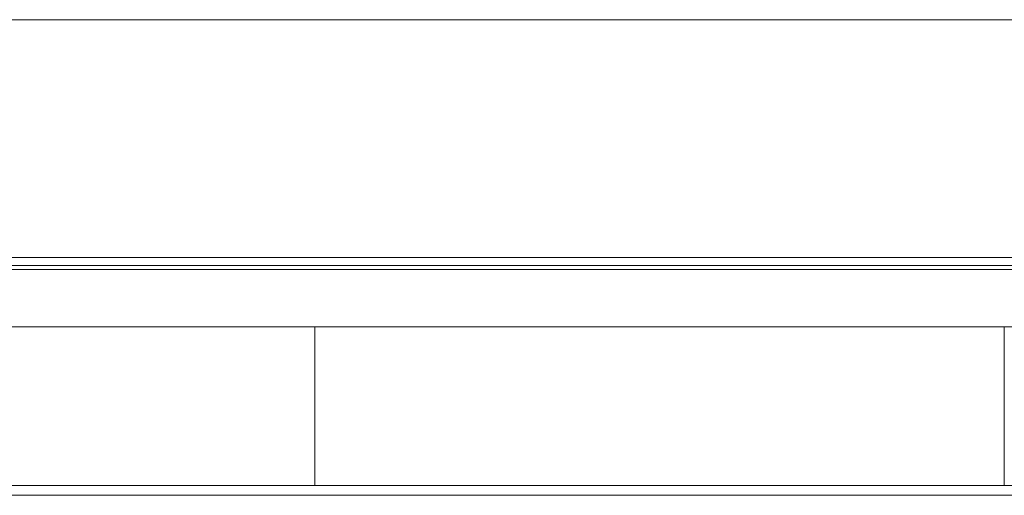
# Model space of a CAD drawing. Header units: millimetres. Extents: x -30280 to 309309, y -17460 to 4378.
# Tile 96 of 256: x 51682 to 56649, y -6444 to -4044. Entities that reach past the tile are written whole.
import ezdxf

# ---------------------------------------------------------------- set-up
doc = ezdxf.new("R2010")
doc.units = ezdxf.units.MM
doc.header["$MEASUREMENT"] = 0
doc.linetypes.add('Wipeout_Contour', pattern=[1000, 0, -1000])
for name, color, linetype, lineweight in [('P1_P2_PLANTA PRIMERA_2_07_CR_Cel Ras pladur_Pluma_Nº__1', 7, 'Continuous', 5), ('P1_P2_PLANTA PRIMERA_2_10_ESTR_Fotjats_Pluma_Nº__1', 7, 'Continuous', 5), ('P1_P2_PLANTA PRIMERA_2_12_FAÇ_Façana_Pluma_Nº__47', 7, 'Continuous', 20), ('P1_P2_PLANTA PRIMERA_2_Nuevo_07_CR_Cel Ras_lames_Pluma_Nº__1', 7, 'Continuous', 5), ('P1_P2_PLANTA PRIMERA_2_Nuevo_08_E_Envans secs_Pluma_Nº__47', 7, 'Continuous', 20)]:
    doc.layers.add(name, color=color, linetype=linetype, lineweight=lineweight)
doc.layers.add('P1_P2_PLANTA PRIMERA_2_12_FAÇ_Façana', color=7, linetype='Continuous')
doc.layers.add('P1_P2_PLANTA PRIMERA_2_Nuevo_08_E_Envans secs', color=7, linetype='Continuous')

msp = doc.modelspace()

# ---------------------------------------------------------------- linework, layer by layer
at = {"layer": 'P1_P2_PLANTA PRIMERA_2_10_ESTR_Fotjats_Pluma_Nº__1', "color": 7, "linetype": 'Continuous', "lineweight": 5}
for p, q in [((63966.3, -5284.4), (36809, -5284.4)), ((63966.3, -5304.4), (36809, -5304.4))]:
    msp.add_line(p, q, dxfattribs=at)
at = {"layer": 'P1_P2_PLANTA PRIMERA_2_Nuevo_07_CR_Cel Ras_lames_Pluma_Nº__1', "color": 7, "linetype": 'Continuous', "lineweight": 5}
for p, q in [((51736.3, -6444.4), (51436.3, -6444.4)), ((52036.3, -6444.4), (51736.3, -6444.4)), ((52336.3, -6444.4), (52036.3, -6444.4)), ((52636.3, -6444.4), (52336.3, -6444.4)), ((52936.3, -6444.4), (52636.3, -6444.4)), ((53236.3, -6444.4), (52936.3, -6444.4)), ((53536.3, -6444.4), (53236.3, -6444.4)), ((53836.3, -6444.4), (53536.3, -6444.4)), ((54136.3, -6444.4), (53836.3, -6444.4)), ((54436.3, -6444.4), (54136.3, -6444.4)), ((54736.3, -6444.4), (54436.3, -6444.4)), ((55036.3, -6444.4), (54736.3, -6444.4)), ((55336.3, -6444.4), (55036.3, -6444.4)), ((55636.3, -6444.4), (55336.3, -6444.4)), ((55936.3, -6444.4), (55636.3, -6444.4)), ((56236.3, -6444.4), (55936.3, -6444.4)), ((56536.3, -6444.4), (56236.3, -6444.4)), ((56836.3, -6444.4), (56536.3, -6444.4))]:
    msp.add_line(p, q, dxfattribs=at)

# ---------------------------------------------------------------- wipeouts: each hides what was drawn before it
at = {"color": 254, "linetype": 'Wipeout_Contour', "lineweight": 0, "ltscale": 241003.461982}
msp.add_wipeout([(46967.1, -4044.4), (46967.1, -5244.4), (73152, -5244.4), (73152, -4044.4)], dxfattribs=at).dxf.layer = 'P1_P2_PLANTA PRIMERA_2_12_FAÇ_Façana'
at = {"color": 254, "linetype": 'Wipeout_Contour', "lineweight": 0, "ltscale": 246659.370521}
msp.add_wipeout([(52187.1, -5594.4), (46728.1, -5594.4), (46728.1, -6394.4), (46936.3, -6394.4), (52187.1, -6394.4)], dxfattribs=at).dxf.layer = 'P1_P2_PLANTA PRIMERA_2_Nuevo_08_E_Envans secs'
at = {"color": 254, "linetype": 'Wipeout_Contour', "lineweight": 0, "ltscale": 274571.375595}
msp.add_wipeout([(53171.1, -5594.4), (53171.1, -6394.4), (53236.3, -6394.4), (56648.9, -6394.4), (56648.9, -5594.4)], dxfattribs=at).dxf.layer = 'P1_P2_PLANTA PRIMERA_2_Nuevo_08_E_Envans secs'

# ---------------------------------------------------------------- next in the draw order: linework, layer by layer
at = {"layer": 'P1_P2_PLANTA PRIMERA_2_10_ESTR_Fotjats_Pluma_Nº__1', "color": 7, "linetype": 'Continuous', "lineweight": 5}
msp.add_line((63966.3, -5244.4), (36809, -5244.4), dxfattribs=at)
at = {"layer": 'P1_P2_PLANTA PRIMERA_2_12_FAÇ_Façana_Pluma_Nº__47', "color": 7, "linetype": 'Continuous', "lineweight": 20}
msp.add_line((46967.1, -4044.4), (73152, -4044.4), dxfattribs=at)
at = {"layer": 'P1_P2_PLANTA PRIMERA_2_Nuevo_08_E_Envans secs_Pluma_Nº__47', "color": 7, "linetype": 'Continuous', "lineweight": 20}
msp.add_line((56648.9, -6394.4), (56648.9, -5594.4), dxfattribs=at)

# ---------------------------------------------------------------- next in the draw order: wipeouts: each hides what was drawn before it
at = {"color": 254, "linetype": 'Wipeout_Contour', "lineweight": 0, "ltscale": 264808.284206}
msp.add_wipeout([(52187.1, -5594.4), (52187.1, -6394.4), (52336.3, -6394.4), (53171.1, -6394.4), (53171.1, -5594.4)], dxfattribs=at).dxf.layer = 'P1_P2_PLANTA PRIMERA_2_Nuevo_08_E_Envans secs'

# ---------------------------------------------------------------- next in the draw order: linework, layer by layer
at = {"layer": 'P1_P2_PLANTA PRIMERA_2_07_CR_Cel Ras pladur_Pluma_Nº__1', "color": 7, "linetype": 'Continuous', "lineweight": 5, "flags": 128}
msp.add_lwpolyline([(56836.3, -6394.4), (56536.3, -6394.4), (56236.3, -6394.4), (55936.3, -6394.4), (55636.3, -6394.4), (55336.3, -6394.4), (55036.3, -6394.4), (54736.3, -6394.4), (54436.3, -6394.4), (54136.3, -6394.4), (53836.3, -6394.4), (53536.3, -6394.4), (53236.3, -6394.4), (52936.3, -6394.4), (52636.3, -6394.4), (52336.3, -6394.4), (52036.3, -6394.4), (51736.3, -6394.4), (51436.3, -6394.4)], dxfattribs=at)
at = {"layer": 'P1_P2_PLANTA PRIMERA_2_10_ESTR_Fotjats_Pluma_Nº__1', "color": 7, "linetype": 'Continuous', "lineweight": 5}
msp.add_line((63956.3, -5594.4), (36809, -5594.4), dxfattribs=at)
at = {"layer": 'P1_P2_PLANTA PRIMERA_2_Nuevo_08_E_Envans secs_Pluma_Nº__47', "color": 7, "linetype": 'Continuous', "lineweight": 20}
msp.add_line((53171.1, -6394.4), (53171.1, -5594.4), dxfattribs=at)

doc.saveas('drawing.dxf')
